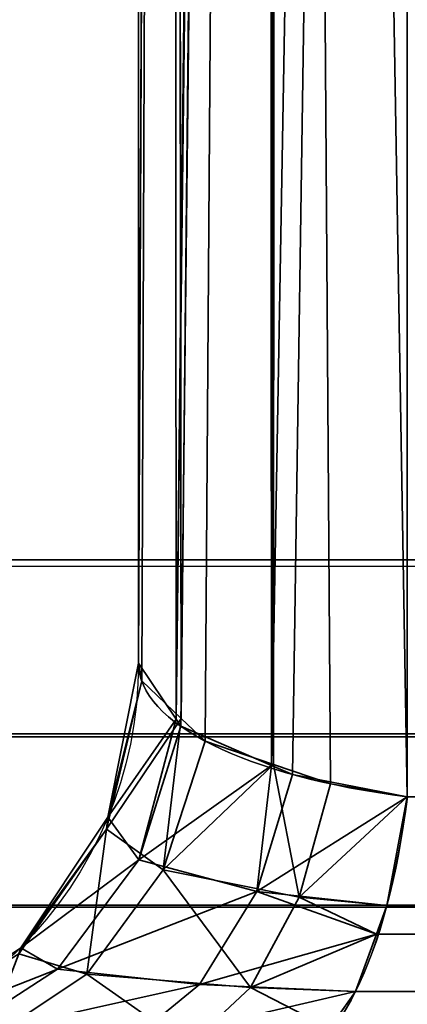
# Model space of a CAD drawing. Header units: millimetres. Extents: x -493 to 6693, y -115 to 135.
# Tile 7 of 256: x -339.848 to -339.173, y -22.694 to -20.981. Entities that reach past the tile are written whole.
import ezdxf

# ---------------------------------------------------------------- set-up
doc = ezdxf.new("R2010")
doc.units = ezdxf.units.MM
doc.layers.add('151', color=7, linetype='Continuous', true_color=0xffffff)

# ---------------------------------------------------------------- blocks, each defined once
blk = doc.blocks.new('UG_SURFACE_148')
at = {"layer": '151', "color": 252, "linetype": 'Continuous', "lineweight": 35}
for points in [[(-329.1325, 1.1734, 1158.357), (-339.1734, -8.8675, 1158.357), (-339.1734, -22.3324, 1163.4195), (-319.7475, -22.3324, 1170.7232)], [(-339.1734, -8.8675, 1158.357), (-339.4005, -8.9158, 1158.2285), (-339.4097, -22.278, 1163.2341)], [(-339.4097, -22.278, 1163.2341), (-339.3734, -22.2937, 1163.2876), (-339.1734, -8.8675, 1158.357)], [(-339.4005, -8.9158, 1010.2714), (-339.1734, -8.8675, 1010.1429), (-339.1734, -22.3324, 1005.0805)], [(-339.3734, -22.2937, 1163.2876), (-339.1734, -22.3324, 1163.4195), (-339.1734, -8.8675, 1158.357)], [(-315.6676, -18.2525, 997.7769), (-319.7475, -22.3324, 997.7769), (-339.1734, -22.3324, 1005.0805), (-339.1734, -8.8675, 1010.1429)], [(-339.4178, -8.9195, 1158.2187), (-339.4303, -8.9258, 1158.2022), (-339.5757, -22.1977, 1162.9602)], [(-339.5757, -22.1977, 1162.9602), (-339.5676, -22.2098, 1163.0014), (-339.4178, -8.9195, 1158.2187)], [(-339.5676, -22.2098, 1163.0014), (-339.4097, -22.278, 1163.2341), (-339.4178, -8.9195, 1158.2187)], [(-339.4303, -8.9258, 1010.2979), (-339.4178, -8.9195, 1010.2812), (-339.4063, -22.2762, 1005.2722)], [(-339.4005, -8.9158, 1158.2285), (-339.4178, -8.9195, 1158.2187), (-339.4097, -22.278, 1163.2341)], [(-339.4063, -22.2762, 1005.2722), (-339.4178, -8.9195, 1010.2812), (-339.4005, -8.9158, 1010.2714)], [(-339.4005, -8.9158, 1010.2714), (-339.3073, -22.3099, 1005.1571), (-339.4063, -22.2762, 1005.2722)], [(-339.4005, -8.9158, 1010.2714), (-339.1734, -22.3324, 1005.0805), (-339.3073, -22.3099, 1005.1571)], [(-339.4303, -8.9258, 1158.2022), (-339.5828, -9.0015, 1158.0006), (-339.5757, -22.1977, 1162.9602)], [(-339.5667, -22.1962, 1005.545), (-339.5828, -9.0015, 1010.4994), (-339.4303, -8.9258, 1010.2979)], [(-339.4303, -8.9258, 1010.2979), (-339.525, -22.2358, 1005.41), (-339.5667, -22.1962, 1005.545)], [(-339.4303, -8.9258, 1010.2979), (-339.4063, -22.2762, 1005.2722), (-339.525, -22.2358, 1005.41)], [(-339.5828, -9.0015, 1158.0006), (-339.5858, -9.0066, 1157.9871), (-339.641, -22.1, 1162.6267)], [(-339.641, -22.1, 1162.6267), (-339.5757, -22.1977, 1162.9602), (-339.5828, -9.0015, 1158.0006)], [(-339.5858, -9.0066, 1157.9871), (-339.641, -9.0999, 1157.7389), (-339.641, -22.1, 1162.6267)], [(-339.5858, -9.0066, 1010.5129), (-339.6355, -22.1308, 1005.7681), (-339.641, -22.1, 1005.8733)], [(-339.641, -22.1, 1005.8733), (-339.641, -9.0999, 1010.761), (-339.5858, -9.0066, 1010.5129)], [(-339.5858, -9.0066, 1010.5129), (-339.5667, -22.1962, 1005.545), (-339.6355, -22.1308, 1005.7681)], [(-339.5858, -9.0066, 1010.5129), (-339.5828, -9.0015, 1010.4994), (-339.5667, -22.1962, 1005.545)], [(-339.641, -22.1, 1005.8733), (-339.641, -22.1, 1162.6267), (-339.641, -9.0999, 1157.7389), (-339.641, -9.0999, 1010.761)], [(-339.5757, -22.1977, 1162.9602), (-339.641, -22.1, 1162.6267), (-339.6943, -22.3679, 1162.6267)], [(-339.6943, -22.3679, 1005.8733), (-339.6943, -22.3679, 1162.6267), (-339.641, -22.1, 1162.6267), (-339.641, -22.1, 1005.8733)], [(-339.6943, -22.3679, 1005.8733), (-339.641, -22.1, 1005.8733), (-339.6355, -22.1308, 1005.7681)], [(-339.6969, -22.3891, 1005.7608), (-339.6355, -22.1308, 1005.7681), (-339.5667, -22.1962, 1005.545)], [(-339.6355, -22.1308, 1005.7681), (-339.6969, -22.3891, 1005.7608), (-339.6943, -22.3679, 1005.8733)], [(-339.5982, -22.4594, 1005.3648), (-339.6969, -22.3891, 1005.7608), (-339.5667, -22.1962, 1005.545)], [(-339.6943, -22.3679, 1162.6267), (-339.6407, -22.4423, 1163.0355), (-339.5757, -22.1977, 1162.9602)], [(-339.6407, -22.4423, 1163.0355), (-339.5676, -22.2098, 1163.0014), (-339.5757, -22.1977, 1162.9602)], [(-339.5667, -22.1962, 1005.545), (-339.525, -22.2358, 1005.41), (-339.5982, -22.4594, 1005.3648)], [(-339.4097, -22.278, 1163.2341), (-339.5676, -22.2098, 1163.0014), (-339.6407, -22.4423, 1163.0355)], [(-339.5982, -22.4594, 1005.3648), (-339.525, -22.2358, 1005.41), (-339.4063, -22.2762, 1005.2722)], [(-339.6407, -22.4423, 1163.0355), (-339.4352, -22.497, 1163.3613), (-339.4097, -22.278, 1163.2341)], [(-339.3613, -22.5074, 1005.0747), (-339.5982, -22.4594, 1005.3648), (-339.4063, -22.2762, 1005.2722)], [(-339.4352, -22.497, 1163.3613), (-339.3734, -22.2937, 1163.2876), (-339.4097, -22.278, 1163.2341)], [(-339.4063, -22.2762, 1005.2722), (-339.3073, -22.3099, 1005.1571), (-339.3613, -22.5074, 1005.0747)], [(-339.1734, -22.3324, 1163.4195), (-339.3734, -22.2937, 1163.2876), (-339.4352, -22.497, 1163.3613)], [(-339.3613, -22.5074, 1005.0747), (-339.3073, -22.3099, 1005.1571), (-339.1734, -22.3324, 1005.0805)], [(-339.4352, -22.497, 1163.3613), (-339.2091, -22.5217, 1163.5146), (-339.1734, -22.3324, 1163.4195)], [(-339.1734, -22.3324, 1005.0805), (-339.2091, -22.5217, 1004.9855), (-339.3613, -22.5074, 1005.0747)], [(-319.7475, -22.3324, 1170.7232), (-339.1734, -22.3324, 1163.4195), (-339.2091, -22.5217, 1163.5146)], [(-339.2091, -22.5217, 1163.5146), (-319.7996, -22.5766, 1170.8617), (-319.7475, -22.3324, 1170.7232)], [(-319.7475, -22.3324, 997.7769), (-319.7996, -22.5766, 997.6383), (-339.2091, -22.5217, 1004.9855)], [(-339.2091, -22.5217, 1004.9855), (-339.1734, -22.3324, 1005.0805), (-319.7475, -22.3324, 997.7769)], [(-339.6407, -22.4423, 1163.0355), (-339.6943, -22.3679, 1162.6267), (-339.846, -22.595, 1162.6267)], [(-339.846, -22.595, 1005.8733), (-339.846, -22.595, 1162.6267), (-339.6943, -22.3679, 1162.6267), (-339.6943, -22.3679, 1005.8733)], [(-339.846, -22.595, 1005.8733), (-339.6943, -22.3679, 1005.8733), (-339.6969, -22.3891, 1005.7608)], [(-339.7311, -22.6409, 1005.2825), (-339.8494, -22.6058, 1005.7428), (-339.6969, -22.3891, 1005.7608)], [(-339.6969, -22.3891, 1005.7608), (-339.8494, -22.6058, 1005.7428), (-339.846, -22.595, 1005.8733)], [(-339.6969, -22.3891, 1005.7608), (-339.5982, -22.4594, 1005.3648), (-339.7311, -22.6409, 1005.2825)], [(-339.846, -22.595, 1162.6267), (-339.7822, -22.6324, 1163.1016), (-339.6407, -22.4423, 1163.0355)], [(-339.4352, -22.497, 1163.3613), (-339.6407, -22.4423, 1163.0355), (-339.7822, -22.6324, 1163.1016)], [(-339.4464, -22.6643, 1004.945), (-339.7311, -22.6409, 1005.2825), (-339.5982, -22.4594, 1005.3648)], [(-339.5982, -22.4594, 1005.3648), (-339.3613, -22.5074, 1005.0747), (-339.4464, -22.6643, 1004.945)], [(-339.7822, -22.6324, 1163.1016), (-339.5352, -22.6593, 1163.4805), (-339.4352, -22.497, 1163.3613)], [(-339.4352, -22.497, 1163.3613), (-339.5352, -22.6593, 1163.4805), (-339.2272, -22.5714, 1163.5625)], [(-339.2272, -22.5714, 1004.9374), (-339.4464, -22.6643, 1004.945), (-339.3613, -22.5074, 1005.0747)], [(-339.2272, -22.5714, 1163.5625), (-339.2091, -22.5217, 1163.5146), (-339.4352, -22.497, 1163.3613)], [(-339.3613, -22.5074, 1005.0747), (-339.2091, -22.5217, 1004.9855), (-339.2272, -22.5714, 1004.9374)], [(-339.2091, -22.5217, 1163.5146), (-339.2272, -22.5714, 1163.5625), (-319.7996, -22.5766, 1170.8617)], [(-319.7996, -22.5766, 997.6383), (-339.2272, -22.5714, 1004.9374), (-339.2091, -22.5217, 1004.9855)], [(-339.5352, -22.6593, 1163.4805), (-339.2634, -22.6713, 1163.6589), (-339.2272, -22.5714, 1163.5625)], [(-339.2272, -22.5714, 1004.9374), (-339.2634, -22.6713, 1004.8411), (-339.4464, -22.6643, 1004.945)], [(-319.7999, -22.578, 1170.8626), (-339.2272, -22.5714, 1163.5625), (-339.2634, -22.6713, 1163.6589)], [(-319.7999, -22.578, 997.6375), (-339.2634, -22.6713, 1004.8411), (-339.2272, -22.5714, 1004.9374)], [(-319.7999, -22.578, 1170.8626), (-319.7996, -22.5766, 1170.8617), (-339.2272, -22.5714, 1163.5625)], [(-339.2272, -22.5714, 1004.9374), (-319.7996, -22.5766, 997.6383), (-319.7999, -22.578, 997.6375)], [(-319.7999, -22.578, 997.6375), (-339.3086, -22.7352, 1004.721), (-339.2634, -22.6713, 1004.8411)], [(-319.7999, -22.578, 997.6375), (-319.8817, -22.7412, 997.4201), (-339.3086, -22.7352, 1004.721)], [(-319.8817, -22.7412, 1171.0799), (-319.7999, -22.578, 1170.8626), (-339.2634, -22.6713, 1163.6589)], [(-339.7822, -22.6324, 1163.1016), (-339.846, -22.595, 1162.6267), (-340.0731, -22.7467, 1162.6267)], [(-340.0731, -22.7467, 1005.8733), (-340.0731, -22.7467, 1162.6267), (-339.846, -22.595, 1162.6267), (-339.846, -22.595, 1005.8733)], [(-340.0731, -22.7467, 1005.8733), (-339.846, -22.595, 1005.8733), (-339.8494, -22.6058, 1005.7428)], [(-339.8494, -22.6058, 1005.7428), (-339.7311, -22.6409, 1005.2825), (-339.9084, -22.759, 1005.1728)], [(-340.0731, -22.7467, 1162.6267), (-339.9746, -22.7568, 1163.1913), (-339.7822, -22.6324, 1163.1016)], [(-339.5352, -22.6593, 1163.4805), (-339.7822, -22.6324, 1163.1016), (-339.9746, -22.7568, 1163.1913)], [(-339.554, -22.7652, 1004.7809), (-339.9084, -22.759, 1005.1728), (-339.7311, -22.6409, 1005.2825)], [(-339.7311, -22.6409, 1005.2825), (-339.4464, -22.6643, 1004.945), (-339.554, -22.7652, 1004.7809)], [(-339.112, -22.8485, 1162.6972), (-339.1886, -22.895, 1162.4892), (-339.0547, -22.6322, 1162.3501)], [(-339.1886, -22.895, 1006.0109), (-339.0547, -22.6322, 1162.3501), (-339.1886, -22.895, 1162.4892)], [(-339.1886, -22.895, 1006.0109), (-339.0547, -22.6322, 1006.1499), (-339.0547, -22.6322, 1162.3501)], [(-339.0547, -22.6322, 1006.1499), (-339.1886, -22.895, 1006.0109), (-339.112, -22.8485, 1005.8028)], [(-339.9746, -22.7568, 1163.1913), (-339.6631, -22.7639, 1163.633), (-339.5352, -22.6593, 1163.4805)], [(-339.2634, -22.6713, 1163.6589), (-339.5352, -22.6593, 1163.4805), (-339.6631, -22.7639, 1163.633)], [(-339.6631, -22.7639, 1163.633), (-339.3086, -22.7352, 1163.779), (-339.2634, -22.6713, 1163.6589)], [(-339.3086, -22.7352, 1004.721), (-339.554, -22.7652, 1004.7809), (-339.4464, -22.6643, 1004.945)], [(-339.4464, -22.6643, 1004.945), (-339.2634, -22.6713, 1004.8411), (-339.3086, -22.7352, 1004.721)], [(-339.2634, -22.6713, 1163.6589), (-339.3086, -22.7352, 1163.779), (-319.8817, -22.7412, 1171.0799)]]:
    blk.add_3dface(points, dxfattribs=at)
blk = doc.blocks.new('UG_SURFACE_153')
at = {"layer": '151', "color": 252, "linetype": 'Continuous', "lineweight": 35}
for points in [[(-329.1325, 1.1734, 1158.357), (-339.1734, -8.8675, 1158.357), (-339.1734, -22.3324, 1163.4195), (-319.7475, -22.3324, 1170.7232)], [(-339.1734, -8.8675, 1158.357), (-339.4005, -8.9158, 1158.2285), (-339.4097, -22.278, 1163.2341)], [(-339.4097, -22.278, 1163.2341), (-339.3734, -22.2937, 1163.2876), (-339.1734, -8.8675, 1158.357)], [(-339.4005, -8.9158, 1010.2714), (-339.1734, -8.8675, 1010.1429), (-339.1734, -22.3324, 1005.0805)], [(-339.3734, -22.2937, 1163.2876), (-339.1734, -22.3324, 1163.4195), (-339.1734, -8.8675, 1158.357)], [(-315.6676, -18.2525, 997.7769), (-319.7475, -22.3324, 997.7769), (-339.1734, -22.3324, 1005.0805), (-339.1734, -8.8675, 1010.1429)], [(-339.4178, -8.9195, 1158.2187), (-339.4303, -8.9258, 1158.2022), (-339.5757, -22.1977, 1162.9602)], [(-339.5757, -22.1977, 1162.9602), (-339.5676, -22.2098, 1163.0014), (-339.4178, -8.9195, 1158.2187)], [(-339.5676, -22.2098, 1163.0014), (-339.4097, -22.278, 1163.2341), (-339.4178, -8.9195, 1158.2187)], [(-339.4303, -8.9258, 1010.2979), (-339.4178, -8.9195, 1010.2812), (-339.4063, -22.2762, 1005.2722)], [(-339.4005, -8.9158, 1158.2285), (-339.4178, -8.9195, 1158.2187), (-339.4097, -22.278, 1163.2341)], [(-339.4063, -22.2762, 1005.2722), (-339.4178, -8.9195, 1010.2812), (-339.4005, -8.9158, 1010.2714)], [(-339.4005, -8.9158, 1010.2714), (-339.3073, -22.3099, 1005.1571), (-339.4063, -22.2762, 1005.2722)], [(-339.4005, -8.9158, 1010.2714), (-339.1734, -22.3324, 1005.0805), (-339.3073, -22.3099, 1005.1571)], [(-339.4303, -8.9258, 1158.2022), (-339.5828, -9.0015, 1158.0006), (-339.5757, -22.1977, 1162.9602)], [(-339.5667, -22.1962, 1005.545), (-339.5828, -9.0015, 1010.4994), (-339.4303, -8.9258, 1010.2979)], [(-339.4303, -8.9258, 1010.2979), (-339.525, -22.2358, 1005.41), (-339.5667, -22.1962, 1005.545)], [(-339.4303, -8.9258, 1010.2979), (-339.4063, -22.2762, 1005.2722), (-339.525, -22.2358, 1005.41)], [(-339.5828, -9.0015, 1158.0006), (-339.5858, -9.0066, 1157.9871), (-339.641, -22.1, 1162.6267)], [(-339.641, -22.1, 1162.6267), (-339.5757, -22.1977, 1162.9602), (-339.5828, -9.0015, 1158.0006)], [(-339.5858, -9.0066, 1157.9871), (-339.641, -9.0999, 1157.7389), (-339.641, -22.1, 1162.6267)], [(-339.5858, -9.0066, 1010.5129), (-339.6355, -22.1308, 1005.7681), (-339.641, -22.1, 1005.8733)], [(-339.641, -22.1, 1005.8733), (-339.641, -9.0999, 1010.761), (-339.5858, -9.0066, 1010.5129)], [(-339.5858, -9.0066, 1010.5129), (-339.5667, -22.1962, 1005.545), (-339.6355, -22.1308, 1005.7681)], [(-339.5858, -9.0066, 1010.5129), (-339.5828, -9.0015, 1010.4994), (-339.5667, -22.1962, 1005.545)], [(-339.641, -22.1, 1005.8733), (-339.641, -22.1, 1162.6267), (-339.641, -9.0999, 1157.7389), (-339.641, -9.0999, 1010.761)], [(-339.5757, -22.1977, 1162.9602), (-339.641, -22.1, 1162.6267), (-339.6943, -22.3679, 1162.6267)], [(-339.6943, -22.3679, 1005.8733), (-339.6943, -22.3679, 1162.6267), (-339.641, -22.1, 1162.6267), (-339.641, -22.1, 1005.8733)], [(-339.6943, -22.3679, 1005.8733), (-339.641, -22.1, 1005.8733), (-339.6355, -22.1308, 1005.7681)], [(-339.6969, -22.3891, 1005.7608), (-339.6355, -22.1308, 1005.7681), (-339.5667, -22.1962, 1005.545)], [(-339.6355, -22.1308, 1005.7681), (-339.6969, -22.3891, 1005.7608), (-339.6943, -22.3679, 1005.8733)], [(-339.5982, -22.4594, 1005.3648), (-339.6969, -22.3891, 1005.7608), (-339.5667, -22.1962, 1005.545)], [(-339.6943, -22.3679, 1162.6267), (-339.6407, -22.4423, 1163.0355), (-339.5757, -22.1977, 1162.9602)], [(-339.6407, -22.4423, 1163.0355), (-339.5676, -22.2098, 1163.0014), (-339.5757, -22.1977, 1162.9602)], [(-339.5667, -22.1962, 1005.545), (-339.525, -22.2358, 1005.41), (-339.5982, -22.4594, 1005.3648)], [(-339.4097, -22.278, 1163.2341), (-339.5676, -22.2098, 1163.0014), (-339.6407, -22.4423, 1163.0355)], [(-339.5982, -22.4594, 1005.3648), (-339.525, -22.2358, 1005.41), (-339.4063, -22.2762, 1005.2722)], [(-339.6407, -22.4423, 1163.0355), (-339.4352, -22.497, 1163.3613), (-339.4097, -22.278, 1163.2341)], [(-339.3613, -22.5074, 1005.0747), (-339.5982, -22.4594, 1005.3648), (-339.4063, -22.2762, 1005.2722)], [(-339.4352, -22.497, 1163.3613), (-339.3734, -22.2937, 1163.2876), (-339.4097, -22.278, 1163.2341)], [(-339.4063, -22.2762, 1005.2722), (-339.3073, -22.3099, 1005.1571), (-339.3613, -22.5074, 1005.0747)], [(-339.1734, -22.3324, 1163.4195), (-339.3734, -22.2937, 1163.2876), (-339.4352, -22.497, 1163.3613)], [(-339.3613, -22.5074, 1005.0747), (-339.3073, -22.3099, 1005.1571), (-339.1734, -22.3324, 1005.0805)], [(-339.4352, -22.497, 1163.3613), (-339.2091, -22.5217, 1163.5146), (-339.1734, -22.3324, 1163.4195)], [(-339.1734, -22.3324, 1005.0805), (-339.2091, -22.5217, 1004.9855), (-339.3613, -22.5074, 1005.0747)], [(-319.7475, -22.3324, 1170.7232), (-339.1734, -22.3324, 1163.4195), (-339.2091, -22.5217, 1163.5146)], [(-339.2091, -22.5217, 1163.5146), (-319.7996, -22.5766, 1170.8617), (-319.7475, -22.3324, 1170.7232)], [(-319.7475, -22.3324, 997.7769), (-319.7996, -22.5766, 997.6383), (-339.2091, -22.5217, 1004.9855)], [(-339.2091, -22.5217, 1004.9855), (-339.1734, -22.3324, 1005.0805), (-319.7475, -22.3324, 997.7769)], [(-339.6407, -22.4423, 1163.0355), (-339.6943, -22.3679, 1162.6267), (-339.846, -22.595, 1162.6267)], [(-339.846, -22.595, 1005.8733), (-339.846, -22.595, 1162.6267), (-339.6943, -22.3679, 1162.6267), (-339.6943, -22.3679, 1005.8733)], [(-339.846, -22.595, 1005.8733), (-339.6943, -22.3679, 1005.8733), (-339.6969, -22.3891, 1005.7608)], [(-339.7311, -22.6409, 1005.2825), (-339.8494, -22.6058, 1005.7428), (-339.6969, -22.3891, 1005.7608)], [(-339.6969, -22.3891, 1005.7608), (-339.8494, -22.6058, 1005.7428), (-339.846, -22.595, 1005.8733)], [(-339.6969, -22.3891, 1005.7608), (-339.5982, -22.4594, 1005.3648), (-339.7311, -22.6409, 1005.2825)], [(-339.846, -22.595, 1162.6267), (-339.7822, -22.6324, 1163.1016), (-339.6407, -22.4423, 1163.0355)], [(-339.4352, -22.497, 1163.3613), (-339.6407, -22.4423, 1163.0355), (-339.7822, -22.6324, 1163.1016)], [(-339.4464, -22.6643, 1004.945), (-339.7311, -22.6409, 1005.2825), (-339.5982, -22.4594, 1005.3648)], [(-339.5982, -22.4594, 1005.3648), (-339.3613, -22.5074, 1005.0747), (-339.4464, -22.6643, 1004.945)], [(-339.7822, -22.6324, 1163.1016), (-339.5352, -22.6593, 1163.4805), (-339.4352, -22.497, 1163.3613)], [(-339.4352, -22.497, 1163.3613), (-339.5352, -22.6593, 1163.4805), (-339.2272, -22.5714, 1163.5625)], [(-339.2272, -22.5714, 1004.9374), (-339.4464, -22.6643, 1004.945), (-339.3613, -22.5074, 1005.0747)], [(-339.2272, -22.5714, 1163.5625), (-339.2091, -22.5217, 1163.5146), (-339.4352, -22.497, 1163.3613)], [(-339.3613, -22.5074, 1005.0747), (-339.2091, -22.5217, 1004.9855), (-339.2272, -22.5714, 1004.9374)], [(-339.2091, -22.5217, 1163.5146), (-339.2272, -22.5714, 1163.5625), (-319.7996, -22.5766, 1170.8617)], [(-319.7996, -22.5766, 997.6383), (-339.2272, -22.5714, 1004.9374), (-339.2091, -22.5217, 1004.9855)], [(-339.5352, -22.6593, 1163.4805), (-339.2634, -22.6713, 1163.6589), (-339.2272, -22.5714, 1163.5625)], [(-339.2272, -22.5714, 1004.9374), (-339.2634, -22.6713, 1004.8411), (-339.4464, -22.6643, 1004.945)], [(-319.7999, -22.578, 1170.8626), (-339.2272, -22.5714, 1163.5625), (-339.2634, -22.6713, 1163.6589)], [(-319.7999, -22.578, 997.6375), (-339.2634, -22.6713, 1004.8411), (-339.2272, -22.5714, 1004.9374)], [(-319.7999, -22.578, 1170.8626), (-319.7996, -22.5766, 1170.8617), (-339.2272, -22.5714, 1163.5625)], [(-339.2272, -22.5714, 1004.9374), (-319.7996, -22.5766, 997.6383), (-319.7999, -22.578, 997.6375)], [(-319.7999, -22.578, 997.6375), (-339.3086, -22.7352, 1004.721), (-339.2634, -22.6713, 1004.8411)], [(-319.7999, -22.578, 997.6375), (-319.8817, -22.7412, 997.4201), (-339.3086, -22.7352, 1004.721)], [(-319.8817, -22.7412, 1171.0799), (-319.7999, -22.578, 1170.8626), (-339.2634, -22.6713, 1163.6589)], [(-339.7822, -22.6324, 1163.1016), (-339.846, -22.595, 1162.6267), (-340.0731, -22.7467, 1162.6267)], [(-340.0731, -22.7467, 1005.8733), (-340.0731, -22.7467, 1162.6267), (-339.846, -22.595, 1162.6267), (-339.846, -22.595, 1005.8733)], [(-340.0731, -22.7467, 1005.8733), (-339.846, -22.595, 1005.8733), (-339.8494, -22.6058, 1005.7428)], [(-339.8494, -22.6058, 1005.7428), (-339.7311, -22.6409, 1005.2825), (-339.9084, -22.759, 1005.1728)], [(-340.0731, -22.7467, 1162.6267), (-339.9746, -22.7568, 1163.1913), (-339.7822, -22.6324, 1163.1016)], [(-339.5352, -22.6593, 1163.4805), (-339.7822, -22.6324, 1163.1016), (-339.9746, -22.7568, 1163.1913)], [(-339.554, -22.7652, 1004.7809), (-339.9084, -22.759, 1005.1728), (-339.7311, -22.6409, 1005.2825)], [(-339.7311, -22.6409, 1005.2825), (-339.4464, -22.6643, 1004.945), (-339.554, -22.7652, 1004.7809)], [(-339.112, -22.8485, 1162.6972), (-339.1886, -22.895, 1162.4892), (-339.0547, -22.6322, 1162.3501)], [(-339.1886, -22.895, 1006.0109), (-339.0547, -22.6322, 1162.3501), (-339.1886, -22.895, 1162.4892)], [(-339.1886, -22.895, 1006.0109), (-339.0547, -22.6322, 1006.1499), (-339.0547, -22.6322, 1162.3501)], [(-339.0547, -22.6322, 1006.1499), (-339.1886, -22.895, 1006.0109), (-339.112, -22.8485, 1005.8028)], [(-339.9746, -22.7568, 1163.1913), (-339.6631, -22.7639, 1163.633), (-339.5352, -22.6593, 1163.4805)], [(-339.2634, -22.6713, 1163.6589), (-339.5352, -22.6593, 1163.4805), (-339.6631, -22.7639, 1163.633)], [(-339.6631, -22.7639, 1163.633), (-339.3086, -22.7352, 1163.779), (-339.2634, -22.6713, 1163.6589)], [(-339.3086, -22.7352, 1004.721), (-339.554, -22.7652, 1004.7809), (-339.4464, -22.6643, 1004.945)], [(-339.4464, -22.6643, 1004.945), (-339.2634, -22.6713, 1004.8411), (-339.3086, -22.7352, 1004.721)], [(-339.2634, -22.6713, 1163.6589), (-339.3086, -22.7352, 1163.779), (-319.8817, -22.7412, 1171.0799)]]:
    blk.add_3dface(points, dxfattribs=at)
blk = doc.blocks.new('UG_SURFACE_157')
at = {"layer": '151', "color": 252, "linetype": 'Continuous', "lineweight": 35}
for points in [[(-353, -15, 2060.25), (-353, -21.92, 2060.25), (353, -21.92, 2060.25), (353, -15, 2060.25)], [(-351.5, -15, 2058.7499), (351.5, -15, 2058.7499), (351.5, -21.92, 2058.7499), (-351.5, -21.92, 2058.7499)], [(352.9408, -22.5209, 2060.1909), (-353, -21.92, 2060.25), (-352.9408, -22.5209, 2060.1909)], [(352.9408, -22.5209, 2060.1909), (353, -21.92, 2060.25), (-353, -21.92, 2060.25)], [(-351.4696, -22.2282, 2058.7196), (-351.5, -21.92, 2058.7499), (351.5, -21.92, 2058.7499)], [(-351.4696, -22.2282, 2058.7196), (351.5, -21.92, 2058.7499), (351.4696, -22.2282, 2058.7196)], [(351.4696, -22.2282, 2058.7196), (351.3797, -22.5246, 2058.6298), (-351.3797, -22.5246, 2058.6298), (-351.4696, -22.2282, 2058.7196)], [(-352.9408, -22.5209, 2060.1909), (-352.7656, -23.0987, 2060.0154), (352.7656, -23.0987, 2060.0154), (352.9408, -22.5209, 2060.1909)], [(351.0372, -23.0372, 2058.2871), (-351.0372, -23.0372, 2058.2871), (-351.3797, -22.5246, 2058.6298), (351.3797, -22.5246, 2058.6298)]]:
    blk.add_3dface(points, dxfattribs=at)
blk = doc.blocks.new('UG_SURFACE_159')
at = {"layer": '151', "color": 252, "linetype": 'Continuous', "lineweight": 35}
for points in [[(-329.1325, 1.1734, 1158.357), (-339.1734, -8.8675, 1158.357), (-339.1734, -22.3324, 1163.4195), (-319.7475, -22.3324, 1170.7232)], [(-339.1734, -8.8675, 1158.357), (-339.4005, -8.9158, 1158.2285), (-339.4097, -22.278, 1163.2341)], [(-339.4097, -22.278, 1163.2341), (-339.3734, -22.2937, 1163.2876), (-339.1734, -8.8675, 1158.357)], [(-339.4005, -8.9158, 1010.2714), (-339.1734, -8.8675, 1010.1429), (-339.1734, -22.3324, 1005.0805)], [(-339.3734, -22.2937, 1163.2876), (-339.1734, -22.3324, 1163.4195), (-339.1734, -8.8675, 1158.357)], [(-315.6676, -18.2525, 997.7769), (-319.7475, -22.3324, 997.7769), (-339.1734, -22.3324, 1005.0805), (-339.1734, -8.8675, 1010.1429)], [(-339.4178, -8.9195, 1158.2187), (-339.4303, -8.9258, 1158.2022), (-339.5757, -22.1977, 1162.9602)], [(-339.5757, -22.1977, 1162.9602), (-339.5676, -22.2098, 1163.0014), (-339.4178, -8.9195, 1158.2187)], [(-339.5676, -22.2098, 1163.0014), (-339.4097, -22.278, 1163.2341), (-339.4178, -8.9195, 1158.2187)], [(-339.4303, -8.9258, 1010.2979), (-339.4178, -8.9195, 1010.2812), (-339.4063, -22.2762, 1005.2722)], [(-339.4005, -8.9158, 1158.2285), (-339.4178, -8.9195, 1158.2187), (-339.4097, -22.278, 1163.2341)], [(-339.4063, -22.2762, 1005.2722), (-339.4178, -8.9195, 1010.2812), (-339.4005, -8.9158, 1010.2714)], [(-339.4005, -8.9158, 1010.2714), (-339.3073, -22.3099, 1005.1571), (-339.4063, -22.2762, 1005.2722)], [(-339.4005, -8.9158, 1010.2714), (-339.1734, -22.3324, 1005.0805), (-339.3073, -22.3099, 1005.1571)], [(-339.4303, -8.9258, 1158.2022), (-339.5828, -9.0015, 1158.0006), (-339.5757, -22.1977, 1162.9602)], [(-339.5667, -22.1962, 1005.545), (-339.5828, -9.0015, 1010.4994), (-339.4303, -8.9258, 1010.2979)], [(-339.4303, -8.9258, 1010.2979), (-339.525, -22.2358, 1005.41), (-339.5667, -22.1962, 1005.545)], [(-339.4303, -8.9258, 1010.2979), (-339.4063, -22.2762, 1005.2722), (-339.525, -22.2358, 1005.41)], [(-339.5828, -9.0015, 1158.0006), (-339.5858, -9.0066, 1157.9871), (-339.641, -22.1, 1162.6267)], [(-339.641, -22.1, 1162.6267), (-339.5757, -22.1977, 1162.9602), (-339.5828, -9.0015, 1158.0006)], [(-339.5858, -9.0066, 1157.9871), (-339.641, -9.0999, 1157.7389), (-339.641, -22.1, 1162.6267)], [(-339.5858, -9.0066, 1010.5129), (-339.6355, -22.1308, 1005.7681), (-339.641, -22.1, 1005.8733)], [(-339.641, -22.1, 1005.8733), (-339.641, -9.0999, 1010.761), (-339.5858, -9.0066, 1010.5129)], [(-339.5858, -9.0066, 1010.5129), (-339.5667, -22.1962, 1005.545), (-339.6355, -22.1308, 1005.7681)], [(-339.5858, -9.0066, 1010.5129), (-339.5828, -9.0015, 1010.4994), (-339.5667, -22.1962, 1005.545)], [(-339.641, -22.1, 1005.8733), (-339.641, -22.1, 1162.6267), (-339.641, -9.0999, 1157.7389), (-339.641, -9.0999, 1010.761)], [(-339.5757, -22.1977, 1162.9602), (-339.641, -22.1, 1162.6267), (-339.6943, -22.3679, 1162.6267)], [(-339.6943, -22.3679, 1005.8733), (-339.6943, -22.3679, 1162.6267), (-339.641, -22.1, 1162.6267), (-339.641, -22.1, 1005.8733)], [(-339.6943, -22.3679, 1005.8733), (-339.641, -22.1, 1005.8733), (-339.6355, -22.1308, 1005.7681)], [(-339.6969, -22.3891, 1005.7608), (-339.6355, -22.1308, 1005.7681), (-339.5667, -22.1962, 1005.545)], [(-339.6355, -22.1308, 1005.7681), (-339.6969, -22.3891, 1005.7608), (-339.6943, -22.3679, 1005.8733)], [(-339.5982, -22.4594, 1005.3648), (-339.6969, -22.3891, 1005.7608), (-339.5667, -22.1962, 1005.545)], [(-339.6943, -22.3679, 1162.6267), (-339.6407, -22.4423, 1163.0355), (-339.5757, -22.1977, 1162.9602)], [(-339.6407, -22.4423, 1163.0355), (-339.5676, -22.2098, 1163.0014), (-339.5757, -22.1977, 1162.9602)], [(-339.5667, -22.1962, 1005.545), (-339.525, -22.2358, 1005.41), (-339.5982, -22.4594, 1005.3648)], [(-339.4097, -22.278, 1163.2341), (-339.5676, -22.2098, 1163.0014), (-339.6407, -22.4423, 1163.0355)], [(-339.5982, -22.4594, 1005.3648), (-339.525, -22.2358, 1005.41), (-339.4063, -22.2762, 1005.2722)], [(-339.6407, -22.4423, 1163.0355), (-339.4352, -22.497, 1163.3613), (-339.4097, -22.278, 1163.2341)], [(-339.3613, -22.5074, 1005.0747), (-339.5982, -22.4594, 1005.3648), (-339.4063, -22.2762, 1005.2722)], [(-339.4352, -22.497, 1163.3613), (-339.3734, -22.2937, 1163.2876), (-339.4097, -22.278, 1163.2341)], [(-339.4063, -22.2762, 1005.2722), (-339.3073, -22.3099, 1005.1571), (-339.3613, -22.5074, 1005.0747)], [(-339.1734, -22.3324, 1163.4195), (-339.3734, -22.2937, 1163.2876), (-339.4352, -22.497, 1163.3613)], [(-339.3613, -22.5074, 1005.0747), (-339.3073, -22.3099, 1005.1571), (-339.1734, -22.3324, 1005.0805)], [(-339.4352, -22.497, 1163.3613), (-339.2091, -22.5217, 1163.5146), (-339.1734, -22.3324, 1163.4195)], [(-339.1734, -22.3324, 1005.0805), (-339.2091, -22.5217, 1004.9855), (-339.3613, -22.5074, 1005.0747)], [(-319.7475, -22.3324, 1170.7232), (-339.1734, -22.3324, 1163.4195), (-339.2091, -22.5217, 1163.5146)], [(-339.2091, -22.5217, 1163.5146), (-319.7996, -22.5766, 1170.8617), (-319.7475, -22.3324, 1170.7232)], [(-319.7475, -22.3324, 997.7769), (-319.7996, -22.5766, 997.6383), (-339.2091, -22.5217, 1004.9855)], [(-339.2091, -22.5217, 1004.9855), (-339.1734, -22.3324, 1005.0805), (-319.7475, -22.3324, 997.7769)], [(-339.6407, -22.4423, 1163.0355), (-339.6943, -22.3679, 1162.6267), (-339.846, -22.595, 1162.6267)], [(-339.846, -22.595, 1005.8733), (-339.846, -22.595, 1162.6267), (-339.6943, -22.3679, 1162.6267), (-339.6943, -22.3679, 1005.8733)], [(-339.846, -22.595, 1005.8733), (-339.6943, -22.3679, 1005.8733), (-339.6969, -22.3891, 1005.7608)], [(-339.7311, -22.6409, 1005.2825), (-339.8494, -22.6058, 1005.7428), (-339.6969, -22.3891, 1005.7608)], [(-339.6969, -22.3891, 1005.7608), (-339.8494, -22.6058, 1005.7428), (-339.846, -22.595, 1005.8733)], [(-339.6969, -22.3891, 1005.7608), (-339.5982, -22.4594, 1005.3648), (-339.7311, -22.6409, 1005.2825)], [(-339.846, -22.595, 1162.6267), (-339.7822, -22.6324, 1163.1016), (-339.6407, -22.4423, 1163.0355)], [(-339.4352, -22.497, 1163.3613), (-339.6407, -22.4423, 1163.0355), (-339.7822, -22.6324, 1163.1016)], [(-339.4464, -22.6643, 1004.945), (-339.7311, -22.6409, 1005.2825), (-339.5982, -22.4594, 1005.3648)], [(-339.5982, -22.4594, 1005.3648), (-339.3613, -22.5074, 1005.0747), (-339.4464, -22.6643, 1004.945)], [(-339.7822, -22.6324, 1163.1016), (-339.5352, -22.6593, 1163.4805), (-339.4352, -22.497, 1163.3613)], [(-339.4352, -22.497, 1163.3613), (-339.5352, -22.6593, 1163.4805), (-339.2272, -22.5714, 1163.5625)], [(-339.2272, -22.5714, 1004.9374), (-339.4464, -22.6643, 1004.945), (-339.3613, -22.5074, 1005.0747)], [(-339.2272, -22.5714, 1163.5625), (-339.2091, -22.5217, 1163.5146), (-339.4352, -22.497, 1163.3613)], [(-339.3613, -22.5074, 1005.0747), (-339.2091, -22.5217, 1004.9855), (-339.2272, -22.5714, 1004.9374)], [(-339.2091, -22.5217, 1163.5146), (-339.2272, -22.5714, 1163.5625), (-319.7996, -22.5766, 1170.8617)], [(-319.7996, -22.5766, 997.6383), (-339.2272, -22.5714, 1004.9374), (-339.2091, -22.5217, 1004.9855)], [(-339.5352, -22.6593, 1163.4805), (-339.2634, -22.6713, 1163.6589), (-339.2272, -22.5714, 1163.5625)], [(-339.2272, -22.5714, 1004.9374), (-339.2634, -22.6713, 1004.8411), (-339.4464, -22.6643, 1004.945)], [(-319.7999, -22.578, 1170.8626), (-339.2272, -22.5714, 1163.5625), (-339.2634, -22.6713, 1163.6589)], [(-319.7999, -22.578, 997.6375), (-339.2634, -22.6713, 1004.8411), (-339.2272, -22.5714, 1004.9374)], [(-319.7999, -22.578, 1170.8626), (-319.7996, -22.5766, 1170.8617), (-339.2272, -22.5714, 1163.5625)], [(-339.2272, -22.5714, 1004.9374), (-319.7996, -22.5766, 997.6383), (-319.7999, -22.578, 997.6375)], [(-319.7999, -22.578, 997.6375), (-339.3086, -22.7352, 1004.721), (-339.2634, -22.6713, 1004.8411)], [(-319.7999, -22.578, 997.6375), (-319.8817, -22.7412, 997.4201), (-339.3086, -22.7352, 1004.721)], [(-319.8817, -22.7412, 1171.0799), (-319.7999, -22.578, 1170.8626), (-339.2634, -22.6713, 1163.6589)], [(-339.7822, -22.6324, 1163.1016), (-339.846, -22.595, 1162.6267), (-340.0731, -22.7467, 1162.6267)], [(-340.0731, -22.7467, 1005.8733), (-340.0731, -22.7467, 1162.6267), (-339.846, -22.595, 1162.6267), (-339.846, -22.595, 1005.8733)], [(-340.0731, -22.7467, 1005.8733), (-339.846, -22.595, 1005.8733), (-339.8494, -22.6058, 1005.7428)], [(-339.8494, -22.6058, 1005.7428), (-339.7311, -22.6409, 1005.2825), (-339.9084, -22.759, 1005.1728)], [(-340.0731, -22.7467, 1162.6267), (-339.9746, -22.7568, 1163.1913), (-339.7822, -22.6324, 1163.1016)], [(-339.5352, -22.6593, 1163.4805), (-339.7822, -22.6324, 1163.1016), (-339.9746, -22.7568, 1163.1913)], [(-339.554, -22.7652, 1004.7809), (-339.9084, -22.759, 1005.1728), (-339.7311, -22.6409, 1005.2825)], [(-339.7311, -22.6409, 1005.2825), (-339.4464, -22.6643, 1004.945), (-339.554, -22.7652, 1004.7809)], [(-339.112, -22.8485, 1162.6972), (-339.1886, -22.895, 1162.4892), (-339.0547, -22.6322, 1162.3501)], [(-339.1886, -22.895, 1006.0109), (-339.0547, -22.6322, 1162.3501), (-339.1886, -22.895, 1162.4892)], [(-339.1886, -22.895, 1006.0109), (-339.0547, -22.6322, 1006.1499), (-339.0547, -22.6322, 1162.3501)], [(-339.0547, -22.6322, 1006.1499), (-339.1886, -22.895, 1006.0109), (-339.112, -22.8485, 1005.8028)], [(-339.9746, -22.7568, 1163.1913), (-339.6631, -22.7639, 1163.633), (-339.5352, -22.6593, 1163.4805)], [(-339.2634, -22.6713, 1163.6589), (-339.5352, -22.6593, 1163.4805), (-339.6631, -22.7639, 1163.633)], [(-339.6631, -22.7639, 1163.633), (-339.3086, -22.7352, 1163.779), (-339.2634, -22.6713, 1163.6589)], [(-339.3086, -22.7352, 1004.721), (-339.554, -22.7652, 1004.7809), (-339.4464, -22.6643, 1004.945)], [(-339.4464, -22.6643, 1004.945), (-339.2634, -22.6713, 1004.8411), (-339.3086, -22.7352, 1004.721)], [(-339.2634, -22.6713, 1163.6589), (-339.3086, -22.7352, 1163.779), (-319.8817, -22.7412, 1171.0799)]]:
    blk.add_3dface(points, dxfattribs=at)

msp = doc.modelspace()

# ---------------------------------------------------------------- linework, layer by layer
at = {"layer": '151', "color": 253, "linetype": 'Continuous', "lineweight": -3}
for p, q in [((-339.641, -9.0999, 1157.739), (-339.641, -22.1, 1162.6267)), ((-339.641, -9.0999, 1010.761), (-339.641, -22.1, 1005.8733)), ((-339.641, -9.0999, 1157.739), (-339.641, -22.1, 1162.6267)), ((-339.641, -9.0999, 1010.761), (-339.641, -22.1, 1005.8733)), ((-339.641, -9.0999, 1010.761), (-339.641, -22.1, 1005.8733)), ((-339.641, -9.0999, 1157.739), (-339.641, -22.1, 1162.6267)), ((353, -21.92, 2060.25), (-353, -21.92, 2060.25)), ((351.5, -21.92, 2058.75), (-351.5, -21.92, 2058.75)), ((-339.641, -22.1, 1005.8733), (-339.641, -22.1, 1162.6267)), ((-339.641, -22.1, 1005.8733), (-339.641, -22.1, 1162.6267)), ((-339.641, -22.1, 1005.8733), (-339.641, -22.1, 1162.6267))]:
    msp.add_line(p, q, dxfattribs=at)
at = {"layer": '151', "color": 253, "linetype": 'Continuous', "lineweight": -3, "extrusion": (0, 0, -1)}
for centre in [(340.341, -22.1, -1005.8733), (340.341, -22.1, -1162.6267), (340.341, -22.1, -1005.8733), (340.341, -22.1, -1162.6267), (340.341, -22.1, -1162.6267), (340.341, -22.1, -1005.8733)]:
    msp.add_arc(centre, 0.7, 180, 270, dxfattribs=at)
at = {"layer": '151', "color": 253, "linetype": 'Continuous', "lineweight": -3, "extrusion": (0.936029, 1.15982e-15, 0.351924)}
msp.add_arc((-22.1, 1209.0175, 91.9589), 0.7, 180, 250.6118, dxfattribs=at)
msp.add_arc((-22.1, 1209.0175, 91.9589), 0.7, 180, 250.6118, dxfattribs=at)
msp.add_arc((-22.1, 1209.0175, 91.9589), 0.7, 180, 250.6118, dxfattribs=at)
at = {"layer": '151', "color": 253, "linetype": 'Continuous', "lineweight": -3, "extrusion": (0.936029, 0, -0.351924)}
msp.add_arc((-22.1, 820.7607, -671.1877), 0.7, 109.3882, 180, dxfattribs=at)
msp.add_arc((-22.1, 820.7607, -671.1877), 0.7, 109.3882, 180, dxfattribs=at)
msp.add_arc((-22.1, 820.7607, -671.1877), 0.7, 109.3882, 180, dxfattribs=at)
at = {"layer": '151', "color": 253, "linetype": 'Continuous', "lineweight": -3, "extrusion": (9.1544e-16, 0.959627, 0.281275)}
msp.add_ellipse((-338.941, -22.1, 1162.6267), major_axis=(0, -0.2463, 0.8405), ratio=0.799251, start_param=4.712389, end_param=5.944798, dxfattribs=at)
msp.add_ellipse((-338.941, -22.1, 1162.6267), major_axis=(0, -0.2463, 0.8405), ratio=0.799251, start_param=4.712389, end_param=5.944798, dxfattribs=at)
msp.add_ellipse((-338.941, -22.1, 1162.6267), major_axis=(0, -0.2463, 0.8405), ratio=0.799251, start_param=4.712389, end_param=5.944798, dxfattribs=at)
at = {"layer": '151', "color": 253, "linetype": 'Continuous', "lineweight": -3, "extrusion": (7.45724e-16, 0.959627, -0.281275)}
msp.add_ellipse((-338.941, -22.1, 1005.8733), major_axis=(0, -0.2463, -0.8405), ratio=0.799251, start_param=0.338388, end_param=1.570796, dxfattribs=at)
msp.add_ellipse((-338.941, -22.1, 1005.8733), major_axis=(0, -0.2463, -0.8405), ratio=0.799251, start_param=0.338388, end_param=1.570796, dxfattribs=at)
msp.add_ellipse((-338.941, -22.1, 1005.8733), major_axis=(0, -0.2463, -0.8405), ratio=0.799251, start_param=0.338388, end_param=1.570796, dxfattribs=at)
at = {"layer": '151', "color": 253, "linetype": 'Continuous', "lineweight": -3, "extrusion": (0.395731, 0, 0.918367)}
msp.add_ellipse((-340.341, -22.1, 1163.6859), major_axis=(1.8537, 0, -0.7988), ratio=0.69361, start_param=4.712389, end_param=5.944798, dxfattribs=at)
msp.add_ellipse((-340.341, -22.1, 1163.6859), major_axis=(1.8537, 0, -0.7988), ratio=0.69361, start_param=4.712389, end_param=5.944798, dxfattribs=at)
msp.add_ellipse((-340.341, -22.1, 1163.6859), major_axis=(1.8537, 0, -0.7988), ratio=0.69361, start_param=4.712389, end_param=5.944798, dxfattribs=at)
at = {"layer": '151', "color": 253, "linetype": 'Continuous', "lineweight": -3, "extrusion": (-0.72035, 0, -0.69361)}
msp.add_ellipse((-340.341, -22.1, 1163.6859), major_axis=(1.4, 0, -1.454), ratio=0.69361, start_param=0.338388, end_param=1.570796, dxfattribs=at)
msp.add_ellipse((-340.341, -22.1, 1163.6859), major_axis=(1.4, 0, -1.454), ratio=0.69361, start_param=0.338388, end_param=1.570796, dxfattribs=at)
msp.add_ellipse((-340.341, -22.1, 1163.6859), major_axis=(1.4, 0, -1.454), ratio=0.69361, start_param=0.338388, end_param=1.570796, dxfattribs=at)
at = {"layer": '151', "color": 253, "linetype": 'Continuous', "lineweight": -3, "extrusion": (0.395731, 0, -0.918367)}
msp.add_ellipse((-340.341, -22.1, 1004.8141), major_axis=(1.8537, 0, 0.7988), ratio=0.69361, start_param=0.338388, end_param=1.570796, dxfattribs=at)
msp.add_ellipse((-340.341, -22.1, 1004.8141), major_axis=(1.8537, 0, 0.7988), ratio=0.69361, start_param=0.338388, end_param=1.570796, dxfattribs=at)
msp.add_ellipse((-340.341, -22.1, 1004.8141), major_axis=(1.8537, 0, 0.7988), ratio=0.69361, start_param=0.338388, end_param=1.570796, dxfattribs=at)
at = {"layer": '151', "color": 253, "linetype": 'Continuous', "lineweight": -3, "extrusion": (-0.72035, 0, 0.69361)}
msp.add_ellipse((-340.341, -22.1, 1004.8141), major_axis=(1.4, 0, 1.454), ratio=0.69361, start_param=4.712389, end_param=5.944798, dxfattribs=at)
msp.add_ellipse((-340.341, -22.1, 1004.8141), major_axis=(1.4, 0, 1.454), ratio=0.69361, start_param=4.712389, end_param=5.944798, dxfattribs=at)
msp.add_ellipse((-340.341, -22.1, 1004.8141), major_axis=(1.4, 0, 1.454), ratio=0.69361, start_param=4.712389, end_param=5.944798, dxfattribs=at)

# ---------------------------------------------------------------- block references
at = {"layer": '151', "color": 253, "linetype": 'Continuous', "lineweight": -3}
for name in ['UG_SURFACE_157', 'UG_SURFACE_148', 'UG_SURFACE_153', 'UG_SURFACE_159']:
    msp.add_blockref(name, (0, 0), dxfattribs=at)

doc.saveas('drawing.dxf')
